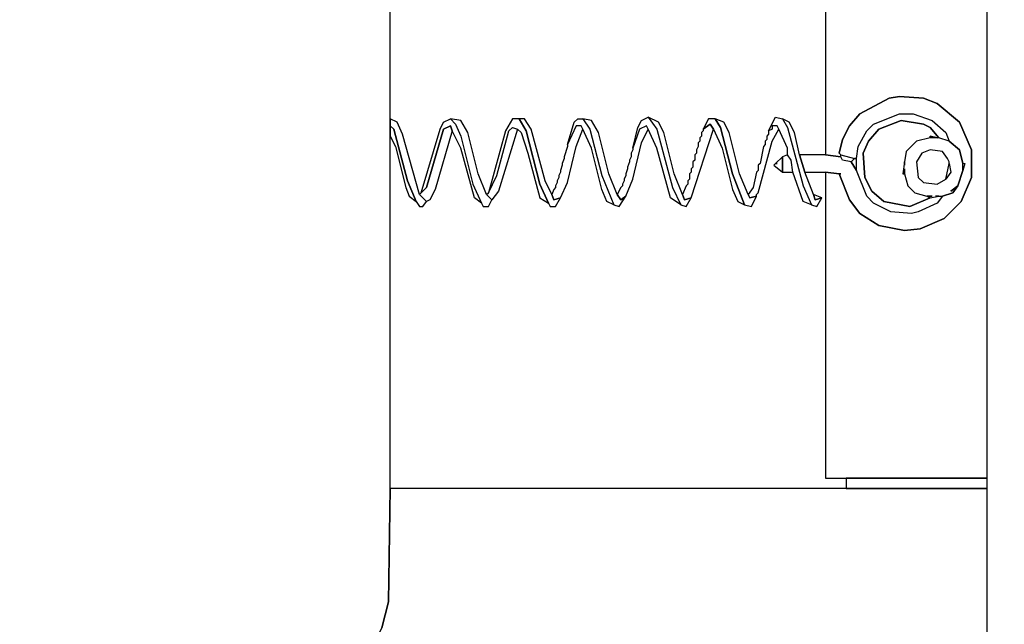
# Model space of a CAD drawing. Header units: metres. Extents: x 0.13 to 2.6, y 0.33 to 1.42.
# Tile 5 of 8: x 2.1 to 2.39, y 0.7 to 0.88. Entities that reach past the tile are written whole.
import ezdxf

# ---------------------------------------------------------------- set-up
doc = ezdxf.new("R2010")
doc.units = ezdxf.units.M
doc.header["$MEASUREMENT"] = 0
doc.layers.add('TG_2D', color=7, linetype='Continuous')

# ---------------------------------------------------------------- blocks, each defined once
blk = doc.blocks.new('b0a1b1fa-b46c-48cf-9027-1185578dd982')
at = {"layer": 'TG_2D', "color": 18, "true_color": 0x000000}
for points in [[(-0.31183, -1.01458, 0), (-0.23231, -1.01458, 0), (-0.23231, -0.84107, 0), (-0.26532, -0.84057, 0), (-0.27282, -0.83857, 0)], [(-0.30533, -0.08601, 0), (-0.30583, -0.79406, 0), (-0.30533, -0.79956, 0), (-0.30333, -0.80706, 0), (-0.29933, -0.81606, 0), (-0.29483, -0.82206, 0), (-0.29483, -0.82306, 0), (-0.28782, -0.83007, 0), (-0.28132, -0.83457, 0), (-0.27282, -0.83857, 0), (-0.26532, -0.84057, 0), (-0.23231, -0.84107, 0), (0.21281, -0.84107, 0), (0.25031, -0.84057, 0), (0.25882, -0.83807, 0), (0.26632, -0.83457, 0), (0.27282, -0.82957, 0), (0.27382, -0.82957, 0), (0.28232, -0.82006, 0), (0.28832, -0.80906, 0), (0.29083, -0.79906, 0), (0.29133, -0.09351, 0)], [(-0.07527, -0.96758, 0), (-0.13529, -0.96758, 0), (-0.13579, -0.97208, 0), (-0.13529, -0.97208, 0), (-0.13478, -0.97158, 0), (-0.13078, -0.97258, 0), (-0.12678, -0.97458, 0), (-0.12328, -0.97758, 0), (-0.11878, -0.98608, 0), (-0.11828, -0.98908, 0), (-0.11878, -0.99608, 0), (-0.12028, -1.00008, 0), (-0.12578, -1.00658, 0), (-0.13378, -1.01008, 0), (-0.14179, -1.01008, 0), (-0.14879, -1.00708, 0), (-0.15379, -1.00208, 0), (-0.15679, -0.99508, 0), (-0.15729, -0.99058, 0), (-0.15579, -0.98308, 0), (-0.15229, -0.97758, 0), (-0.14829, -0.97458, 0), (-0.14079, -0.97158, 0), (-0.14029, -0.96758, 0), (-0.22931, -0.96758, 0), (-0.22931, -0.97358, 0), (-0.22931, -1.01458, 0), (0.2088, -1.01458, 0)], [(-0.31183, -1.01458, 0), (0.29833, -1.01458, 0), (0.29883, -1.01508, 0), (0.29833, -1.08859, 0), (0.29833, -1.08759, 0), (0.29833, -1.08859, 0), (0.29783, -1.09509, 0), (0.29783, -1.09409, 0), (0.29783, -1.10159, 0), (0.29433, -1.11709, 0), (0.28882, -1.13209, 0), (0.28082, -1.14709, 0), (0.27432, -1.15559, 0), (0.27432, -1.15659, 0), (0.27382, -1.15659, 0), (0.27382, -1.15609, 0), (0.27382, -1.15659, 0), (-0.28782, -1.15659, 0)]]:
    blk.add_polyline3d(points, dxfattribs=at)
for points in [[(-0.12678, -0.84107, 0), (-0.12778, -0.84207, 0), (-0.14279, -0.84607, 0), (-0.14879, -0.84857, 0), (-0.15029, -0.84957, 0), (-0.15029, -0.85057, 0), (-0.14879, -0.85157, 0), (-0.14679, -0.84957, 0), (-0.12928, -0.84457, 0), (-0.12578, -0.84307, 0), (-0.12478, -0.84107, 0)], [(-0.12978, -0.84107, 0), (-0.13278, -0.84257, 0), (-0.14479, -0.84557, 0), (-0.14729, -0.84657, 0), (-0.14879, -0.84857, 0), (-0.14279, -0.84607, 0), (-0.12778, -0.84207, 0), (-0.12678, -0.84107, 0)], [(-0.12478, -0.85857, 0), (-0.12628, -0.86007, 0), (-0.12978, -0.86157, 0), (-0.14379, -0.86507, 0), (-0.14929, -0.86757, 0), (-0.14779, -0.86557, 0), (-0.13328, -0.86157, 0), (-0.12828, -0.85907, 0), (-0.12678, -0.85857, 0), (-0.12778, -0.85657, 0), (-0.14479, -0.85157, 0), (-0.14629, -0.85007, 0), (-0.12778, -0.85557, 0), (-0.12578, -0.85657, 0)], [(-0.14679, -0.84957, 0), (-0.14479, -0.85157, 0), (-0.12778, -0.85657, 0), (-0.12678, -0.85857, 0), (-0.12828, -0.85907, 0), (-0.14529, -0.85407, 0), (-0.14829, -0.85257, 0), (-0.14879, -0.85157, 0)], [(-0.14929, -0.86757, 0), (-0.15029, -0.86807, 0), (-0.15029, -0.86957, 0), (-0.14829, -0.87057, 0), (-0.14679, -0.86907, 0), (-0.14079, -0.86657, 0), (-0.12878, -0.86357, 0), (-0.12528, -0.86157, 0), (-0.12478, -0.85857, 0), (-0.12628, -0.86007, 0), (-0.12978, -0.86157, 0), (-0.14379, -0.86507, 0)], [(-0.14629, -0.86957, 0), (-0.14129, -0.87207, 0), (-0.12828, -0.87557, 0), (-0.12728, -0.87657, 0), (-0.12778, -0.87807, 0), (-0.12878, -0.87907, 0), (-0.13478, -0.88107, 0), (-0.14779, -0.88457, 0), (-0.14929, -0.88707, 0), (-0.14379, -0.88457, 0), (-0.12828, -0.88057, 0), (-0.12478, -0.87857, 0), (-0.12478, -0.87657, 0), (-0.12828, -0.87457, 0)], [(-0.14679, -0.86907, 0), (-0.14629, -0.86957, 0), (-0.14129, -0.87207, 0), (-0.12828, -0.87557, 0), (-0.12728, -0.87657, 0), (-0.12778, -0.87807, 0), (-0.14579, -0.87257, 0), (-0.14829, -0.87057, 0)], [(-0.14929, -0.88707, 0), (-0.15029, -0.88757, 0), (-0.15029, -0.88907, 0), (-0.14779, -0.89057, 0), (-0.14829, -0.88857, 0), (-0.14679, -0.88807, 0), (-0.14279, -0.88607, 0), (-0.12778, -0.88207, 0), (-0.12478, -0.88007, 0), (-0.12478, -0.87857, 0), (-0.12828, -0.88057, 0), (-0.14379, -0.88457, 0)], [(-0.14779, -0.89057, 0), (-0.14329, -0.89257, 0), (-0.13278, -0.89507, 0), (-0.12778, -0.89707, 0), (-0.12678, -0.89657, 0), (-0.12678, -0.89507, 0), (-0.13228, -0.89257, 0), (-0.13278, -0.89257, 0), (-0.13579, -0.89157, 0), (-0.13629, -0.89157, 0), (-0.13779, -0.89107, 0), (-0.13829, -0.89107, 0), (-0.13979, -0.89057, 0), (-0.14029, -0.89057, 0), (-0.14129, -0.89007, 0), (-0.14179, -0.89007, 0), (-0.14279, -0.88957, 0), (-0.14329, -0.88957, 0), (-0.14429, -0.88907, 0), (-0.14479, -0.88907, 0), (-0.14529, -0.88857, 0), (-0.14679, -0.88807, 0), (-0.14829, -0.88857, 0)], [(-0.12478, -0.89707, 0), (-0.12778, -0.89907, 0), (-0.14129, -0.90257, 0), (-0.14979, -0.90607, 0), (-0.14879, -0.90407, 0), (-0.14529, -0.90257, 0), (-0.13328, -0.89957, 0), (-0.12778, -0.89707, 0), (-0.12678, -0.89657, 0), (-0.12678, -0.89507, 0), (-0.13228, -0.89257, 0), (-0.12578, -0.89457, 0), (-0.12478, -0.89557, 0)], [(-0.14979, -0.90607, 0), (-0.15029, -0.90757, 0), (-0.14729, -0.90957, 0), (-0.14829, -0.90807, 0), (-0.14679, -0.90707, 0), (-0.14079, -0.90457, 0), (-0.12878, -0.90157, 0), (-0.12528, -0.89957, 0), (-0.12478, -0.89707, 0), (-0.12778, -0.89907, 0), (-0.14129, -0.90257, 0)], [(-0.14729, -0.90957, 0), (-0.14229, -0.91157, 0), (-0.13178, -0.91407, 0), (-0.12778, -0.91607, 0), (-0.12678, -0.91557, 0), (-0.12778, -0.91357, 0), (-0.13328, -0.91157, 0), (-0.13378, -0.91157, 0), (-0.13478, -0.91107, 0), (-0.13579, -0.91107, 0), (-0.13679, -0.91057, 0), (-0.13729, -0.91057, 0), (-0.13879, -0.91007, 0), (-0.13929, -0.91007, 0), (-0.14079, -0.90957, 0), (-0.14129, -0.90957, 0), (-0.14229, -0.90907, 0), (-0.14279, -0.90907, 0), (-0.14379, -0.90857, 0), (-0.14429, -0.90857, 0), (-0.14479, -0.90807, 0), (-0.14679, -0.90707, 0), (-0.14829, -0.90807, 0)], [(-0.12428, -0.91607, 0), (-0.12778, -0.91857, 0), (-0.14479, -0.92307, 0), (-0.14979, -0.92557, 0), (-0.14779, -0.92257, 0), (-0.13328, -0.91857, 0), (-0.12778, -0.91607, 0), (-0.12678, -0.91557, 0), (-0.12778, -0.91357, 0), (-0.13328, -0.91157, 0), (-0.12728, -0.91307, 0), (-0.12528, -0.91407, 0)], [(-0.14979, -0.92557, 0), (-0.15029, -0.92707, 0), (-0.14779, -0.92857, 0), (-0.14829, -0.92657, 0), (-0.14679, -0.92607, 0), (-0.14079, -0.92357, 0), (-0.12878, -0.92057, 0), (-0.12578, -0.91907, 0), (-0.12428, -0.91607, 0), (-0.12778, -0.91857, 0), (-0.14479, -0.92307, 0)], [(-0.14779, -0.92857, 0), (-0.12778, -0.93507, 0), (-0.12628, -0.93407, 0), (-0.12778, -0.93207, 0), (-0.12828, -0.93207, 0), (-0.12878, -0.93157, 0), (-0.12978, -0.93157, 0), (-0.13028, -0.93107, 0), (-0.13128, -0.93107, 0), (-0.13178, -0.93057, 0), (-0.13278, -0.93057, 0), (-0.13378, -0.93007, 0), (-0.13478, -0.93007, 0), (-0.13529, -0.92957, 0), (-0.13679, -0.92957, 0), (-0.13729, -0.92907, 0), (-0.13879, -0.92907, 0), (-0.13929, -0.92857, 0), (-0.14029, -0.92857, 0), (-0.14079, -0.92807, 0), (-0.14229, -0.92807, 0), (-0.14279, -0.92757, 0), (-0.14379, -0.92757, 0), (-0.14429, -0.92707, 0), (-0.14679, -0.92607, 0), (-0.14829, -0.92657, 0)], [(-0.12778, -0.93207, 0), (-0.12628, -0.93407, 0), (-0.12778, -0.93507, 0), (-0.13328, -0.93757, 0), (-0.14529, -0.94057, 0), (-0.14879, -0.94207, 0), (-0.14979, -0.94407, 0), (-0.14079, -0.94057, 0), (-0.12728, -0.93707, 0), (-0.12478, -0.93557, 0), (-0.12478, -0.93357, 0)], [(-0.14979, -0.94407, 0), (-0.15029, -0.94607, 0), (-0.14729, -0.94757, 0), (-0.14779, -0.94557, 0), (-0.14679, -0.94507, 0), (-0.14079, -0.94257, 0), (-0.12878, -0.93957, 0), (-0.12578, -0.93807, 0), (-0.12478, -0.93557, 0), (-0.12728, -0.93707, 0), (-0.14079, -0.94057, 0)], [(-0.14729, -0.94757, 0), (-0.14679, -0.94757, 0), (-0.14629, -0.94807, 0), (-0.13128, -0.95207, 0), (-0.12778, -0.95407, 0), (-0.12678, -0.95357, 0), (-0.12678, -0.95207, 0), (-0.12778, -0.95207, 0), (-0.12828, -0.95107, 0), (-0.12928, -0.95107, 0), (-0.12978, -0.95057, 0), (-0.13078, -0.95057, 0), (-0.13128, -0.95007, 0), (-0.13228, -0.95007, 0), (-0.13278, -0.94957, 0), (-0.13779, -0.94857, 0), (-0.13829, -0.94807, 0), (-0.13979, -0.94807, 0), (-0.14029, -0.94757, 0), (-0.14479, -0.94657, 0), (-0.14679, -0.94507, 0), (-0.14779, -0.94557, 0)], [(-0.12478, -0.95508, 0), (-0.12728, -0.95658, 0), (-0.14429, -0.96108, 0), (-0.14979, -0.96358, 0), (-0.14879, -0.96108, 0), (-0.14029, -0.95808, 0), (-0.13679, -0.95758, 0), (-0.13529, -0.95658, 0), (-0.13328, -0.95658, 0), (-0.12778, -0.95407, 0), (-0.12678, -0.95357, 0), (-0.12678, -0.95207, 0), (-0.12778, -0.95207, 0), (-0.12828, -0.95107, 0), (-0.12428, -0.95307, 0)], [(-0.13779, -0.95357, 0), (-0.13779, -0.95307, 0), (-0.13829, -0.95257, 0), (-0.14029, -0.95508, 0), (-0.13579, -0.95508, 0), (-0.13779, -0.95307, 0)], [(-0.14979, -0.96358, 0), (-0.15029, -0.96508, 0), (-0.14779, -0.96658, 0), (-0.14829, -0.96458, 0), (-0.14679, -0.96408, 0), (-0.14029, -0.96158, 0), (-0.13529, -0.96008, 0), (-0.12878, -0.95858, 0), (-0.12578, -0.95708, 0), (-0.12478, -0.95508, 0), (-0.12728, -0.95658, 0), (-0.14429, -0.96108, 0)], [(-0.14029, -0.95508, 0), (-0.14029, -0.95808, 0), (-0.13679, -0.95758, 0), (-0.13529, -0.95658, 0), (-0.13579, -0.95508, 0)], [(-0.14079, -0.97208, 0), (-0.14079, -0.97158, 0), (-0.14829, -0.97458, 0), (-0.15229, -0.97758, 0), (-0.15579, -0.98308, 0), (-0.15729, -0.99058, 0), (-0.15679, -0.99508, 0), (-0.15379, -1.00208, 0), (-0.14879, -1.00708, 0), (-0.14179, -1.01008, 0), (-0.13378, -1.01008, 0), (-0.12578, -1.00658, 0), (-0.12028, -1.00008, 0), (-0.11878, -0.99608, 0), (-0.11828, -0.98908, 0), (-0.11878, -0.98608, 0), (-0.12328, -0.97758, 0), (-0.12678, -0.97458, 0), (-0.13078, -0.97258, 0), (-0.13478, -0.97158, 0), (-0.13529, -0.97208, 0), (-0.13629, -0.97608, 0), (-0.13629, -0.97658, 0), (-0.13278, -0.97708, 0), (-0.12828, -0.97958, 0), (-0.12628, -0.98158, 0), (-0.12328, -0.98908, 0), (-0.12328, -0.99308, 0), (-0.12528, -0.99858, 0), (-0.12878, -1.00258, 0), (-0.13128, -1.00358, 0), (-0.13378, -1.00658, 0), (-0.13779, -1.00758, 0), (-0.13779, -1.00808, 0), (-0.13979, -1.00758, 0), (-0.14429, -1.00608, 0), (-0.14629, -1.00458, 0), (-0.14729, -1.00158, 0), (-0.14929, -1.00008, 0), (-0.15179, -0.99458, 0), (-0.15229, -0.99258, 0), (-0.15179, -0.98658, 0), (-0.14929, -0.98158, 0), (-0.14729, -0.97958, 0), (-0.13979, -0.97658, 0), (-0.13729, -0.97508, 0), (-0.13679, -0.97258, 0), (-0.13579, -0.97208, 0), (-0.13529, -0.96758, 0), (-0.13529, -0.96008, 0), (-0.14029, -0.96158, 0), (-0.14029, -0.96758, 0), (-0.14079, -0.97158, 0)], [(-0.14779, -0.96658, 0), (-0.14679, -0.96408, 0), (-0.14829, -0.96458, 0)], [(-0.13579, -0.97208, 0), (-0.13529, -0.97208, 0), (-0.13629, -0.97608, 0), (-0.13729, -0.97508, 0), (-0.13679, -0.97258, 0)], [(-0.23231, -0.97358, 0), (-0.23231, -1.01458, 0), (-0.22931, -1.01458, 0), (-0.22931, -0.97358, 0)], [(-0.13979, -0.97658, 0), (-0.13629, -0.97658, 0), (-0.13629, -0.97608, 0), (-0.13729, -0.97508, 0)], [(-0.13979, -0.97658, 0), (-0.13629, -0.97658, 0), (-0.13278, -0.97708, 0), (-0.12828, -0.97958, 0), (-0.12628, -0.98158, 0), (-0.12328, -0.98908, 0), (-0.12328, -0.99308, 0), (-0.12528, -0.99858, 0), (-0.12878, -1.00258, 0), (-0.13128, -1.00358, 0), (-0.13028, -1.00058, 0), (-0.12728, -0.99808, 0), (-0.12628, -0.99608, 0), (-0.12528, -0.98958, 0), (-0.12778, -0.98308, 0), (-0.13128, -0.98008, 0), (-0.13478, -0.97858, 0), (-0.14179, -0.97908, 0), (-0.14579, -0.98108, 0), (-0.14879, -0.98458, 0), (-0.15029, -0.99208, 0), (-0.14779, -0.99808, 0), (-0.14729, -1.00058, 0), (-0.14729, -1.00158, 0), (-0.14929, -1.00008, 0), (-0.15179, -0.99458, 0), (-0.15229, -0.99258, 0), (-0.15179, -0.98658, 0), (-0.14929, -0.98158, 0), (-0.14729, -0.97958, 0)], [(-0.13028, -1.00058, 0), (-0.13028, -1.00008, 0), (-0.12978, -0.99808, 0), (-0.13028, -0.99808, 0), (-0.13128, -0.99408, 0), (-0.13428, -0.99108, 0), (-0.13729, -0.99058, 0), (-0.14079, -0.99008, 0), (-0.14079, -0.99058, 0), (-0.14429, -0.99158, 0), (-0.14629, -0.99358, 0), (-0.14729, -0.99708, 0), (-0.14779, -0.99808, 0), (-0.15029, -0.99208, 0), (-0.14879, -0.98458, 0), (-0.14579, -0.98108, 0), (-0.14179, -0.97908, 0), (-0.13478, -0.97858, 0), (-0.13128, -0.98008, 0), (-0.12778, -0.98308, 0), (-0.12528, -0.98958, 0), (-0.12628, -0.99608, 0), (-0.12728, -0.99808, 0)], [(-0.13829, -0.99058, 0), (-0.13729, -0.99058, 0), (-0.14079, -0.99008, 0), (-0.14079, -0.99058, 0), (-0.13929, -0.99058, 0), (-0.14079, -0.99058, 0), (-0.14429, -0.99158, 0), (-0.14629, -0.99358, 0), (-0.14729, -0.99708, 0), (-0.14729, -0.99858, 0), (-0.14729, -0.99708, 0), (-0.14779, -0.99808, 0), (-0.14729, -1.00058, 0), (-0.14729, -0.99958, 0), (-0.14729, -1.00158, 0), (-0.14629, -1.00458, 0), (-0.14429, -1.00608, 0), (-0.14579, -1.00408, 0), (-0.14429, -1.00608, 0), (-0.13979, -1.00758, 0), (-0.13779, -1.00758, 0), (-0.13378, -1.00658, 0), (-0.13128, -1.00358, 0), (-0.13028, -1.00058, 0), (-0.13028, -0.99808, 0), (-0.13128, -0.99408, 0), (-0.13428, -0.99108, 0), (-0.13729, -0.99058, 0)], [(-0.14229, -1.00258, 0), (-0.13779, -1.00358, 0), (-0.13729, -1.00358, 0), (-0.13629, -1.00308, 0), (-0.13428, -1.00158, 0), (-0.13378, -0.99808, 0), (-0.13478, -0.99558, 0), (-0.13729, -0.99408, 0), (-0.14179, -0.99458, 0), (-0.14329, -0.99608, 0), (-0.14379, -1.00008, 0)], [(-0.13028, -1.00008, 0), (-0.13028, -0.99808, 0), (-0.12978, -0.99808, 0)], [(-0.13779, -1.00358, 0), (-0.14029, -1.00408, 0), (-0.14229, -1.00258, 0)], [(-0.13779, -1.00758, 0), (-0.13779, -1.00808, 0), (-0.13979, -1.00758, 0)]]:
    blk.add_polyline3d(points, close=True, dxfattribs=at)
blk = doc.blocks.new('0effa5f0-7dac-4254-a6b3-3dace9f67f92')
at = {"rotation": 90.00000000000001}
blk.add_blockref('b0a1b1fa-b46c-48cf-9027-1185578dd982', (0, 0.09827), dxfattribs=at)

msp = doc.modelspace()

# ---------------------------------------------------------------- block references
msp.add_blockref('0effa5f0-7dac-4254-a6b3-3dace9f67f92', (1.36914, 0.87683, -0.00783))

doc.saveas('drawing.dxf')
